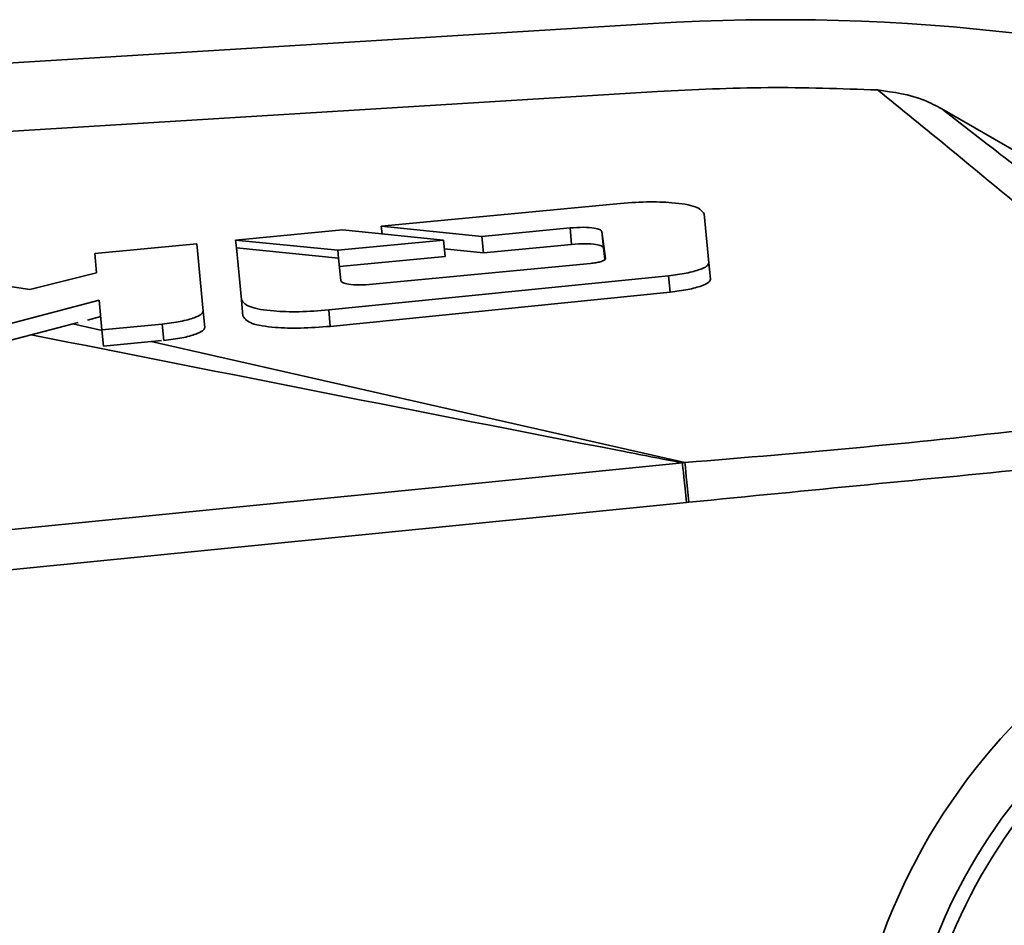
# Model space of a CAD drawing. Header units: millimetres. Extents: x 5 to 517, y 5 to 292.
# Tile 45 of 98: x 190.33 to 197.58, y 58.43 to 65.1. Entities that reach past the tile are written whole.
import ezdxf

# ---------------------------------------------------------------- set-up
doc = ezdxf.new("R2010")
doc.units = ezdxf.units.MM

msp = doc.modelspace()

# ---------------------------------------------------------------- linework, layer by layer
at = {"color": 7, "linetype": 'Continuous', "lineweight": 35}
for p, q in [((187.3232, 64.5995), (194.9964, 65.0718)), ((195.0271, 64.5727), (187.3541, 64.1005)), ((197.1214, 64.443), (198.5846, 63.5983)), ((194.7279, 63.746), (192.9953, 63.5805)), ((195.4057, 63.3098), (195.3712, 63.6709)), ((192.7099, 63.5532), (191.9235, 63.4781)), ((193.4529, 63.4782), (192.7099, 63.5532)), ((192.9953, 63.5805), (193.736, 63.5053)), ((192.9953, 63.5805), (193.0007, 63.5239)), ((193.736, 63.5053), (194.3845, 63.5672)), ((194.3845, 63.5672), (194.396, 63.4467)), ((191.9235, 63.4781), (192.6748, 63.4039)), ((191.9235, 63.4781), (191.9291, 63.4198)), ((192.6748, 63.4039), (193.4529, 63.4782)), ((193.4529, 63.4782), (193.4644, 63.3577)), ((193.736, 63.5053), (193.7475, 63.3847)), ((194.6183, 63.5404), (194.6458, 63.3416)), ((194.6183, 63.5404), (194.6298, 63.4198)), ((191.6376, 63.4508), (190.8861, 63.379)), ((191.6849, 62.9552), (191.6376, 63.4508)), ((191.9291, 63.4198), (191.9656, 63.0376)), ((192.6804, 63.3457), (191.9291, 63.4198)), ((192.6748, 63.4039), (192.6804, 63.3457)), ((193.459, 63.414), (193.7475, 63.3847)), ((193.7475, 63.3847), (194.396, 63.4467)), ((194.6298, 63.4198), (194.6414, 63.3363)), ((190.8861, 63.379), (190.8996, 63.2378)), ((192.6977, 63.1797), (192.6804, 63.3457)), ((192.6869, 63.2834), (193.4644, 63.3577)), ((194.5337, 63.3058), (192.9315, 63.1527)), ((195.4057, 63.3098), (195.4172, 63.1893)), ((190.4097, 63.1138), (189.5323, 63.2496)), ((190.8996, 63.2378), (190.4097, 63.1138)), ((192.6088, 62.9634), (195.1094, 63.2159)), ((195.1094, 63.2159), (195.1209, 63.0954)), ((192.6203, 62.8428), (195.1209, 63.0954)), ((189.5872, 62.6874), (190.9189, 63.0348)), ((190.9189, 63.0348), (190.9397, 62.8174)), ((191.9656, 63.0376), (191.9771, 62.9171)), ((190.8338, 62.8891), (190.9305, 62.9143)), ((191.6849, 62.9552), (191.6965, 62.8346)), ((192.6088, 62.9634), (192.6203, 62.8428)), ((189.5987, 62.5668), (190.7637, 62.8708)), ((190.9397, 62.8174), (191.384, 62.8598)), ((190.9397, 62.8174), (190.9512, 62.6968)), ((190.9512, 62.6968), (191.379, 62.7377)), ((195.2297, 61.84), (195.2115, 61.8381)), ((195.2406, 61.5467), (195.2585, 61.5485))]:
    msp.add_line(p, q, dxfattribs=at)
at = {"color": 8, "linetype": 'Continuous', "lineweight": 35}
for p, q in [((190.725, 62.8607), (190.9402, 62.8119)), ((191.384, 62.8598), (191.3955, 62.7393)), ((191.3008, 62.7302), (195.2297, 61.84))]:
    msp.add_line(p, q, dxfattribs=at)
at = {"color": 7, "linetype": 'Continuous', "lineweight": 35, "flags": 128}
for points in [[(188.5477, 61.1759), (191.8285, 61.502), (193.4667, 61.6648), (195.2115, 61.8381)], [(195.2406, 61.5467), (195.2356, 61.5969), (195.2307, 61.6457), (195.2261, 61.6917), (195.2219, 61.7335), (195.2183, 61.77), (195.2153, 61.8001), (195.213, 61.8231), (195.2115, 61.8381)], [(195.2297, 61.84), (195.2312, 61.8249), (195.2334, 61.802), (195.2364, 61.7718), (195.24, 61.7353), (195.2441, 61.6935), (195.2487, 61.6475), (195.2535, 61.5987), (195.2585, 61.5485)], [(195.2406, 61.5467), (193.4957, 61.3729), (190.4116, 61.0656), (188.5769, 60.8827)]]:
    msp.add_lwpolyline(points, dxfattribs=at)
at = {"color": 7, "linetype": 'Continuous', "lineweight": 35}
for centre, radius, start, end in [((195.9301, 49.9005), 15.2, 52.67497, 93.52182), ((200.8846, 56.8179), 4.475, 80.13778, 323.30667), ((200.8846, 56.8179), 4.1, 40.72575, 192.58606), ((200.8846, 56.8179), 4, 41.97066, 192.58606)]:
    msp.add_arc(centre, radius, start, end, dxfattribs=at)
for points, knots in [([(196.648, 64.583), (196.3782, 64.5925), (195.8378, 64.6115), (195.2976, 64.5857), (195.0271, 64.5727)], [0, 0, 0, 0, 0.499236, 1, 1, 1, 1]), ([(197.9405, 63.5225), (197.6849, 63.734), (197.247, 64.0962), (196.824, 64.4399), (196.648, 64.583)], [0, 0, 0, 0, 0.583812, 1, 1, 1, 1]), ([(196.648, 64.583), (196.765, 64.567), (196.9312, 64.5442), (197.078, 64.4661), (197.1214, 64.443)], [0, 0, 0, 0, 0.70432, 1, 1, 1, 1]), ([(197.1214, 64.443), (197.2983, 64.3056), (197.7336, 63.9676), (198.197, 63.6136), (198.4721, 63.4034)], [0, 0, 0, 0, 0.406442, 1, 1, 1, 1]), ([(195.3712, 63.6709), (195.3571, 63.6899), (195.3294, 63.7273), (195.1569, 63.7552), (194.9486, 63.7623), (194.8023, 63.7515), (194.7279, 63.746)], [0, 0, 0, 0, 0.283708, 0.557919, 0.775027, 1, 1, 1, 1]), ([(194.3845, 63.5672), (194.4185, 63.5695), (194.4854, 63.5741), (194.561, 63.5682), (194.6079, 63.5566), (194.6148, 63.5458), (194.6183, 63.5404)], [0, 0, 0, 0, 0.283671, 0.557935, 0.775068, 1, 1, 1, 1]), ([(194.396, 63.4467), (194.4301, 63.449), (194.497, 63.4535), (194.5725, 63.4476), (194.6194, 63.4361), (194.6263, 63.4253), (194.6298, 63.4198)], [0, 0, 0, 0, 0.283684, 0.557933, 0.77507, 1, 1, 1, 1]), ([(194.6458, 63.3416), (194.6441, 63.3377), (194.6407, 63.3301), (194.6109, 63.3191), (194.5738, 63.3106), (194.5472, 63.3074), (194.5337, 63.3058)], [0, 0, 0, 0, 0.283775, 0.55793, 0.774996, 1, 1, 1, 1]), ([(195.1094, 63.2159), (195.1543, 63.2215), (195.2427, 63.2324), (195.3395, 63.2592), (195.3971, 63.2861), (195.4028, 63.3018), (195.4057, 63.3098)], [0, 0, 0, 0, 0.283703, 0.557922, 0.775031, 1, 1, 1, 1]), ([(195.1209, 63.0954), (195.1658, 63.101), (195.2543, 63.1119), (195.351, 63.1387), (195.4086, 63.1656), (195.4143, 63.1813), (195.4172, 63.1893)], [0, 0, 0, 0, 0.283694, 0.557915, 0.775027, 1, 1, 1, 1]), ([(192.9315, 63.1527), (192.8974, 63.1504), (192.8305, 63.1459), (192.7549, 63.1518), (192.708, 63.1634), (192.7012, 63.1742), (192.6977, 63.1797)], [0, 0, 0, 0, 0.283671, 0.557932, 0.775078, 1, 1, 1, 1]), ([(191.9656, 63.0376), (191.9802, 63.0188), (192.0089, 62.9817), (192.1815, 62.9541), (192.3891, 62.9472), (192.5347, 62.9579), (192.6088, 62.9634)], [0, 0, 0, 0, 0.283678, 0.557937, 0.77507, 1, 1, 1, 1]), ([(191.384, 62.8598), (191.4296, 62.8655), (191.5194, 62.8766), (191.6177, 62.9038), (191.6762, 62.9311), (191.682, 62.9471), (191.6849, 62.9552)], [0, 0, 0, 0, 0.2837, 0.557922, 0.775028, 1, 1, 1, 1]), ([(191.9771, 62.9171), (191.9917, 62.8982), (192.0205, 62.8611), (192.193, 62.8335), (192.4006, 62.8267), (192.5462, 62.8374), (192.6203, 62.8428)], [0, 0, 0, 0, 0.283677, 0.557937, 0.77507, 1, 1, 1, 1]), ([(191.3955, 62.7393), (191.4411, 62.7449), (191.5309, 62.756), (191.6292, 62.7832), (191.6877, 62.8105), (191.6935, 62.8265), (191.6965, 62.8346)], [0, 0, 0, 0, 0.2837019, 0.5579215, 0.7750273, 1, 1, 1, 1]), ([(195.2297, 61.84), (196.1082, 61.9131), (197.784, 62.0527), (199.4531, 62.3308), (200.2537, 62.3308), (200.2537, 62.3308)], [0, 0, 0, 0, 0.524209, 0.999999, 1, 1, 1, 1]), ([(200.3697, 62.0457), (200.1632, 62.0259), (199.7501, 61.9863), (198.9242, 61.9056), (197.4269, 61.7603), (196.1362, 61.6342), (195.2585, 61.5485)], [0, 0, 0, 0, 0.1211959, 0.2423945, 0.4847918, 1, 1, 1, 1])]:
    msp.add_open_spline(points, degree=3, knots=knots, dxfattribs=at)
at = {"color": 8, "linetype": 'Continuous', "lineweight": 35}
msp.add_open_spline([(195.2115, 61.8381), (195.0563, 61.8683), (193.4478, 62.1808), (191.857, 62.4961), (190.4197, 62.781)], degree=3, knots=[0, 0, 0, 0, 0.096525, 1, 1, 1, 1], dxfattribs=at)

doc.saveas('drawing.dxf')
